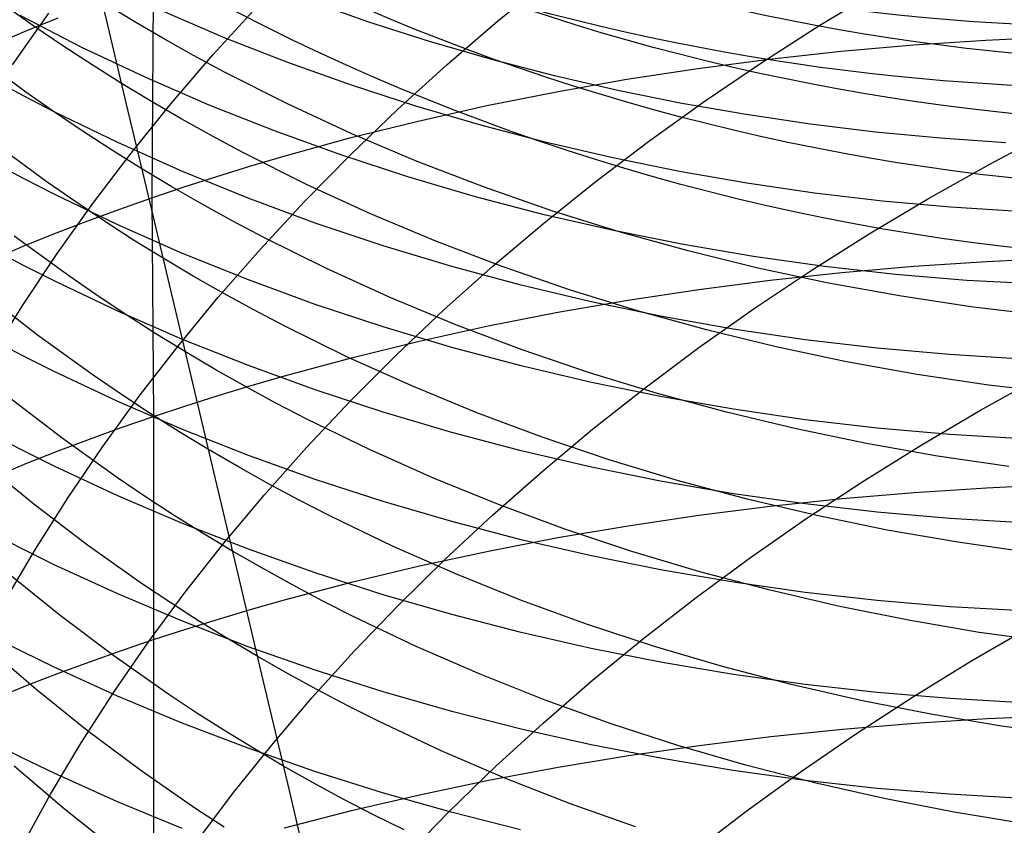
# Model space of a CAD drawing. Extents: x -383 to 1849, y -1185 to -529.
# Tile 171 of 256: x -374 to -367, y -950 to -945. Entities that reach past the tile are written whole.
import ezdxf

# ---------------------------------------------------------------- set-up
doc = ezdxf.new("R2010")
doc.units = 0
doc.layers.add('PREDEFINITO', color=7, linetype='CONTINUOUS')

msp = doc.modelspace()

# ---------------------------------------------------------------- linework, layer by layer
at = {"layer": 'PREDEFINITO'}
for p, q in [((-373.1521, -944.7566, 548.3878), (-373.2771, -944.2317, 549.8305)), ((-372.8385, -944.4946, 648.4875), (-372.8485, -945.9532, 649.8746)), ((-370.5132, -944.7598, 505.974), (-370.1604, -944.4726, 505.7881)), ((-368.3346, -944.7876, 503.7071), (-367.934, -944.5461, 503.5663)), ((-373.6447, -944.7932, 546.7286), (-373.8372, -944.6573, 546.6665)), ((-372.9792, -944.7543, 548.3973), (-373.182, -944.6308, 548.3427)), ((-371.388, -944.7632, 598.4978), (-371.7994, -944.6185, 598.5582)), ((-373.7891, -945.0549, 510.8174), (-373.5442, -944.7051, 510.5739)), ((-373.3204, -944.937, 601.6376), (-373.7387, -944.7222, 601.7339)), ((-372.3522, -944.8733, 600.0485), (-372.7692, -944.6951, 600.1255)), ((-372.433, -944.9846, 508.4463), (-372.137, -944.6599, 508.2244)), ((-373.6926, -944.8229, 648.1526), (-373.4822, -944.737, 648.2405)), ((-373.0213, -945.3113, 546.9555), (-373.1521, -944.7566, 548.3878)), ((-372.7741, -944.8742, 548.451), (-372.9792, -944.7543, 548.3973)), ((-370.9719, -944.8964, 598.4414), (-371.388, -944.7632, 598.4978)), ((-370.8557, -945.0543, 506.1685), (-370.5132, -944.7598, 505.974)), ((-368.7263, -945.0382, 503.8582), (-368.3346, -944.7876, 503.7071)), ((-374.1072, -945.0021, 647.9685), (-373.6926, -944.8229, 648.1526)), ((-373.4497, -944.9258, 546.7896), (-373.6447, -944.7932, 546.7286)), ((-373.2522, -945.055, 546.8496), (-373.4497, -944.9258, 546.7896)), ((-372.5666, -944.9907, 548.5037), (-372.7741, -944.8742, 548.451)), ((-371.9289, -945.0393, 599.9761), (-372.3522, -944.8733, 600.0485)), ((-370.5513, -945.0182, 598.3891), (-370.9719, -944.8964, 598.4414)), ((-368.1907, -944.9626, 650.8745), (-367.7025, -944.9197, 650.9106)), ((-367.7025, -944.9197, 650.9106), (-367.2125, -944.8869, 650.9351)), ((-367.2125, -944.8869, 650.9351), (-366.7211, -944.8642, 650.9482)), ((-373.6994, -945.2392, 545.23), (-374.0762, -944.9604, 545.0959)), ((-372.8941, -945.1386, 601.5466), (-373.3204, -944.937, 601.6376)), ((-372.717, -945.3149, 508.6754), (-372.433, -944.9846, 508.4463)), ((-372.3569, -945.1036, 548.5554), (-372.5666, -944.9907, 548.5037)), ((-368.6764, -945.0157, 650.8269), (-368.1907, -944.9626, 650.8745)), ((-373.0523, -945.1808, 546.9087), (-373.2522, -945.055, 546.8496)), ((-371.4998, -945.1929, 599.9085), (-371.9289, -945.0393, 599.9761)), ((-371.1874, -945.3559, 506.3715), (-370.8557, -945.0543, 506.1685)), ((-370.1267, -945.1287, 598.3409), (-370.5513, -945.0182, 598.3891)), ((-369.1592, -945.0789, 650.7678), (-368.6764, -945.0157, 650.8269)), ((-369.109, -945.2974, 504.0192), (-368.7263, -945.0382, 503.8582)), ((-371.9311, -945.3188, 548.6557), (-372.3569, -945.1036, 548.5554)), ((-369.6385, -945.1524, 650.697), (-369.1592, -945.0789, 650.7678)), ((-373.7197, -945.2622, 603.1237), (-373.929, -945.1494, 603.1768)), ((-372.8499, -945.3031, 546.9667), (-373.0523, -945.1808, 546.9087)), ((-372.4602, -945.3268, 601.461), (-372.8941, -945.1386, 601.5466)), ((-369.6986, -945.2277, 598.2969), (-370.1267, -945.1287, 598.3409)), ((-370.1136, -945.2361, 650.6146), (-369.6385, -945.1524, 650.697)), ((-373.5071, -945.3738, 545.2955), (-373.6994, -945.2392, 545.23)), ((-371.0653, -945.3341, 599.8456), (-371.4998, -945.1929, 599.9085)), ((-370.5842, -945.3299, 650.5206), (-370.1136, -945.2361, 650.6146)), ((-369.2672, -945.3152, 598.257), (-369.6986, -945.2277, 598.2969)), ((-373.5081, -945.3716, 603.0721), (-373.7197, -945.2622, 603.1237)), ((-372.8831, -945.8926, 545.5343), (-373.0213, -945.3113, 546.9555)), ((-372.9885, -945.6506, 508.9115), (-372.717, -945.3149, 508.6754)), ((-372.6451, -945.4219, 547.0236), (-372.8499, -945.3031, 546.9667)), ((-371.4971, -945.5199, 548.7518), (-371.9311, -945.3188, 548.6557)), ((-369.4822, -945.5649, 504.1899), (-369.109, -945.2974, 504.0192)), ((-368.8331, -945.3913, 598.2213), (-369.2672, -945.3152, 598.257)), ((-373.0786, -945.5801, 602.9733), (-373.5081, -945.3716, 603.0721)), ((-373.3123, -945.505, 545.36), (-373.5071, -945.3738, 545.2955)), ((-372.0194, -945.5016, 601.3807), (-372.4602, -945.3268, 601.461)), ((-371.508, -945.6641, 506.5826), (-371.1874, -945.3559, 506.3715)), ((-370.6259, -945.463, 599.7874), (-371.0653, -945.3341, 599.8456)), ((-371.0496, -945.4341, 650.4149), (-370.5842, -945.3299, 650.5206)), ((-368.3965, -945.4559, 598.1897), (-368.8331, -945.3913, 598.2213)), ((-372.438, -945.5372, 547.0795), (-372.6451, -945.4219, 547.0236)), ((-371.5093, -945.5484, 650.2975), (-371.0496, -945.4341, 650.4149)), ((-367.958, -945.509, 598.1624), (-368.3965, -945.4559, 598.1897)), ((-373.115, -945.633, 545.4234), (-373.3123, -945.505, 545.36)), ((-371.5721, -945.6631, 601.3059), (-372.0194, -945.5016, 601.3807)), ((-371.0554, -945.7068, 548.8439), (-371.4971, -945.5199, 548.7518)), ((-370.182, -945.5794, 599.734), (-370.6259, -945.463, 599.7874)), ((-367.5178, -945.5506, 598.1392), (-367.958, -945.509, 598.1624)), ((-367.1903, -945.727, 502.0315), (-366.7725, -945.5065, 501.9092)), ((-373.5547, -945.8478, 543.8055), (-373.9308, -945.5713, 543.6641)), ((-372.6411, -945.7751, 602.8802), (-373.0786, -945.5801, 602.9733)), ((-372.2286, -945.6491, 547.1343), (-372.438, -945.5372, 547.0795)), ((-371.9627, -945.673, 650.1683), (-371.5093, -945.5484, 650.2975)), ((-369.7342, -945.6835, 599.6853), (-370.182, -945.5794, 599.734)), ((-369.8456, -945.8403, 504.3699), (-369.4822, -945.5649, 504.1899)), ((-367.0765, -945.5806, 598.1203), (-367.5178, -945.5506, 598.1392)), ((-373.2473, -945.9914, 509.1543), (-372.9885, -945.6506, 508.9115)), ((-372.9151, -945.7575, 545.4858), (-373.115, -945.633, 545.4234)), ((-371.8035, -945.8622, 547.2407), (-372.2286, -945.6491, 547.1343)), ((-373.7197, -945.8209, 604.5073), (-373.9291, -945.7094, 604.5626)), ((-372.1868, -945.7392, 650.0993), (-371.9627, -945.673, 650.1683)), ((-371.8172, -945.9787, 506.8017), (-371.508, -945.6641, 506.5826)), ((-371.1188, -945.8112, 601.2365), (-371.5721, -945.6631, 601.3059)), ((-370.6068, -945.8795, 548.9317), (-371.0554, -945.7068, 548.8439)), ((-369.2828, -945.775, 599.6415), (-369.7342, -945.6835, 599.6853)), ((-372.7128, -945.8785, 545.5471), (-372.9151, -945.7575, 545.4858)), ((-372.1962, -945.9563, 602.7929), (-372.6411, -945.7751, 602.8802)), ((-372.4092, -945.808, 650.0274), (-372.1868, -945.7392, 650.0993)), ((-368.8283, -945.8541, 599.6025), (-369.2828, -945.775, 599.6415)), ((-367.6001, -945.957, 502.1647), (-367.1903, -945.727, 502.0315)), ((-373.5081, -945.9291, 604.4537), (-373.7197, -945.8209, 604.5073)), ((-373.3627, -945.9812, 543.8747), (-373.5547, -945.8478, 543.8055)), ((-372.6298, -945.8793, 649.9525), (-372.4092, -945.808, 650.0274)), ((-370.6601, -945.9459, 601.1726), (-371.1188, -945.8112, 601.2365)), ((-370.199, -946.1234, 504.5591), (-369.8456, -945.8403, 504.3699)), ((-368.3712, -945.9206, 599.5683), (-368.8283, -945.8541, 599.6025)), ((-372.7384, -946.5015, 544.1256), (-372.8831, -945.8926, 545.5343)), ((-372.8485, -945.9532, 649.8746), (-372.6298, -945.8793, 649.9525)), ((-372.5082, -945.9961, 545.6072), (-372.7128, -945.8785, 545.5471)), ((-371.3702, -946.0613, 547.3428), (-371.8035, -945.8622, 547.2407)), ((-370.1515, -946.038, 549.0153), (-370.6068, -945.8795, 548.9317)), ((-367.9119, -945.9747, 599.5389), (-368.3712, -945.9206, 599.5683)), ((-373.0785, -946.1355, 604.3508), (-373.5081, -945.9291, 604.4537)), ((-373.1682, -946.1114, 543.9427), (-373.3627, -945.9812, 543.8747)), ((-373.0651, -946.0296, 649.7938), (-372.8485, -945.9532, 649.8746)), ((-372.8485, -945.9532, 649.8746), (-372.8381, -947.4311, 651.2402)), ((-371.7443, -946.1239, 602.7116), (-372.1962, -945.9563, 602.7929)), ((-372.1146, -946.2992, 507.0284), (-371.8172, -945.9787, 506.8017)), ((-370.1965, -946.0671, 601.1141), (-370.6601, -945.9459, 601.1726)), ((-368.0013, -946.1961, 502.3087), (-367.6001, -945.957, 502.1647)), ((-367.4509, -946.0162, 599.5144), (-367.9119, -945.9747, 599.5389)), ((-373.493, -946.3367, 509.4037), (-373.2473, -945.9914, 509.1543)), ((-373.2798, -946.1086, 649.7101), (-373.0651, -946.0296, 649.7938)), ((-372.3012, -946.1102, 545.6663), (-372.5082, -945.9961, 545.6072)), ((-369.6904, -946.1823, 549.0946), (-370.1515, -946.038, 549.0153)), ((-366.9886, -946.0451, 599.4948), (-367.4509, -946.0162, 599.5144)), ((-373.4924, -946.1901, 649.6235), (-373.2798, -946.1086, 649.7101)), ((-372.9711, -946.2382, 544.0096), (-373.1682, -946.1114, 543.9427)), ((-372.0919, -946.2208, 545.7242), (-372.3012, -946.1102, 545.6663)), ((-370.9293, -946.2464, 547.4405), (-371.3702, -946.0613, 547.3428)), ((-370.5419, -946.4136, 504.7572), (-370.199, -946.1234, 504.5591)), ((-369.7285, -946.1749, 601.061), (-370.1965, -946.0671, 601.1141)), ((-372.6409, -946.3283, 604.254), (-373.0785, -946.1355, 604.3508)), ((-371.2861, -946.2778, 602.636), (-371.7443, -946.1239, 602.7116)), ((-369.2567, -946.2692, 601.0135), (-369.7285, -946.1749, 601.061)), ((-369.2238, -946.3123, 549.1696), (-369.6904, -946.1823, 549.0946)), ((-373.4032, -946.4857, 542.3932), (-373.7787, -946.212, 542.2447)), ((-373.7029, -946.2741, 649.5341), (-373.4924, -946.1901, 649.6235)), ((-372.7716, -946.3616, 544.0754), (-372.9711, -946.2382, 544.0096)), ((-371.667, -946.4316, 545.8366), (-372.0919, -946.2208, 545.7242)), ((-370.4813, -946.4174, 547.5338), (-370.9293, -946.2464, 547.4405)), ((-368.3939, -946.4441, 502.463), (-368.0013, -946.1961, 502.3087)), ((-374.1175, -946.4492, 649.347), (-373.7029, -946.2741, 649.5341)), ((-373.7198, -946.4073, 605.88), (-373.9292, -946.2968, 605.9374)), ((-372.4, -946.6253, 507.2625), (-372.1146, -946.2992, 507.0284)), ((-370.8221, -946.418, 602.5664), (-371.2861, -946.2778, 602.636)), ((-368.7815, -946.3499, 600.9715), (-369.2567, -946.2692, 601.0135)), ((-368.7523, -946.428, 549.2402), (-369.2238, -946.3123, 549.1696)), ((-373.7253, -946.6863, 509.6592), (-373.493, -946.3367, 509.4037)), ((-372.5696, -946.4816, 544.14), (-372.7716, -946.3616, 544.0754)), ((-372.1959, -946.5076, 604.1633), (-372.6409, -946.3283, 604.254)), ((-368.3035, -946.4171, 600.9351), (-368.7815, -946.3499, 600.9715)), ((-367.698, -946.4152, 652.2993), (-367.2087, -946.3827, 652.3247)), ((-367.2087, -946.3827, 652.3247), (-366.7181, -946.3602, 652.3383)), ((-373.5081, -946.5144, 605.8242), (-373.7198, -946.4073, 605.88)), ((-371.2338, -946.6284, 545.9445), (-371.667, -946.4316, 545.8366)), ((-370.874, -946.7108, 504.9639), (-370.5419, -946.4136, 504.7572)), ((-370.3528, -946.5444, 602.5026), (-370.8221, -946.418, 602.5664)), ((-370.0268, -946.5743, 547.6226), (-370.4813, -946.4174, 547.5338)), ((-368.7773, -946.7006, 502.6275), (-368.3939, -946.4441, 502.463)), ((-368.2764, -946.5293, 549.3064), (-368.7523, -946.428, 549.2402)), ((-367.8233, -946.4707, 600.9042), (-368.3035, -946.4171, 600.9351)), ((-368.1854, -946.4575, 652.2622), (-367.698, -946.4152, 652.2993)), ((-373.0785, -946.7186, 605.7173), (-373.5081, -946.5144, 605.8242)), ((-373.2116, -946.6178, 542.4658), (-373.4032, -946.4857, 542.3932)), ((-372.5872, -947.1388, 542.7285), (-372.7384, -946.5015, 544.1256)), ((-372.3652, -946.5981, 544.2034), (-372.5696, -946.4816, 544.14)), ((-371.744, -946.6733, 604.0787), (-372.1959, -946.5076, 604.1633)), ((-369.1526, -946.5722, 652.1528), (-368.6705, -946.5099, 652.2134)), ((-368.6705, -946.5099, 652.2134), (-368.1854, -946.4575, 652.2622)), ((-367.3412, -946.5107, 600.8789), (-367.8233, -946.4707, 600.9042)), ((-366.8579, -946.5371, 600.8592), (-367.3412, -946.5107, 600.8789)), ((-369.8788, -946.657, 602.4448), (-370.3528, -946.5444, 602.5026)), ((-369.5664, -946.717, 547.7068), (-370.0268, -946.5743, 547.6226)), ((-369.6312, -946.6445, 652.0804), (-369.1526, -946.5722, 652.1528)), ((-367.7968, -946.6164, 549.3681), (-368.2764, -946.5293, 549.3064)), ((-373.6198, -946.8813, 540.84), (-373.9839, -946.5986, 540.6803)), ((-373.0174, -946.7466, 542.5373), (-373.2116, -946.6178, 542.4658)), ((-372.673, -946.9567, 507.5038), (-372.4, -946.6253, 507.2625)), ((-372.1585, -946.7111, 544.2657), (-372.3652, -946.5981, 544.2034)), ((-370.793, -946.8112, 546.0477), (-371.2338, -946.6284, 545.9445)), ((-370.1058, -946.7267, 651.9961), (-369.6312, -946.6445, 652.0804)), ((-367.314, -946.6891, 549.4253), (-367.7968, -946.6164, 549.3681)), ((-373.9439, -947.0399, 509.9207), (-373.7253, -946.6863, 509.6592)), ((-372.641, -946.9094, 605.6167), (-373.0785, -946.7186, 605.7173)), ((-371.9495, -946.8207, 544.3268), (-372.1585, -946.7111, 544.2657)), ((-371.2857, -946.8255, 604.0002), (-371.744, -946.6733, 604.0787)), ((-371.1951, -947.0144, 505.179), (-370.874, -946.7108, 504.9639)), ((-369.4007, -946.7558, 602.3929), (-369.8788, -946.657, 602.4448)), ((-369.1005, -946.8456, 547.7866), (-369.5664, -946.717, 547.7068)), ((-369.1514, -946.9651, 502.8019), (-368.7773, -946.7006, 502.6275)), ((-366.8285, -946.7474, 549.4779), (-367.314, -946.6891, 549.4253)), ((-372.8207, -946.8721, 542.6076), (-373.0174, -946.7466, 542.5373)), ((-370.5758, -946.819, 651.9), (-370.1058, -946.7267, 651.9961)), ((-368.9189, -946.8408, 602.347), (-369.4007, -946.7558, 602.3929)), ((-371.5251, -947.0294, 544.4454), (-371.9495, -946.8207, 544.3268)), ((-370.8216, -946.9641, 603.9278), (-371.2857, -946.8255, 604.0002)), ((-371.0407, -946.9213, 651.792), (-370.5758, -946.819, 651.9)), ((-370.3451, -946.9801, 546.1463), (-370.793, -946.8112, 546.0477)), ((-368.6297, -946.9601, 547.8616), (-369.1005, -946.8456, 547.7866)), ((-368.434, -946.912, 602.307), (-368.9189, -946.8408, 602.347)), ((-373.7196, -947.0211, 607.2413), (-373.929, -946.9118, 607.3009)), ((-373.2451, -947.1518, 540.9954), (-373.6198, -946.8813, 540.84)), ((-372.6215, -946.9942, 542.6766), (-372.8207, -946.8721, 542.6076)), ((-372.1959, -947.0869, 605.5224), (-372.641, -946.9094, 605.6167)), ((-371.4999, -947.0337, 651.672), (-371.0407, -946.9213, 651.792)), ((-367.9467, -946.9693, 602.2731), (-368.434, -946.912, 602.307)), ((-372.9333, -947.2929, 507.7519), (-372.673, -946.9567, 507.5038)), ((-370.3523, -947.0891, 603.8616), (-370.8216, -946.9641, 603.9278)), ((-369.8906, -947.1349, 546.2402), (-370.3451, -946.9801, 546.1463)), ((-369.5157, -947.2375, 502.9858), (-369.1514, -946.9651, 502.8019)), ((-368.1546, -947.0603, 547.9321), (-368.6297, -946.9601, 547.8616)), ((-367.4574, -947.0127, 602.2452), (-367.9467, -946.9693, 602.2731)), ((-373.508, -947.1272, 607.1834), (-373.7196, -947.0211, 607.2413)), ((-372.4198, -947.1128, 542.7445), (-372.6215, -946.9942, 542.6766)), ((-371.9529, -947.1561, 651.5401), (-371.4999, -947.0337, 651.672)), ((-371.0924, -947.2243, 544.5592), (-371.5251, -947.0294, 544.4454)), ((-371.5048, -947.3243, 505.4021), (-371.1951, -947.0144, 505.179)), ((-366.9666, -947.0422, 602.2233), (-367.4574, -947.0127, 602.2452)), ((-372.2157, -947.2281, 542.8112), (-372.4198, -947.1128, 542.7445)), ((-371.744, -947.2509, 605.4345), (-372.1959, -947.0869, 605.5224)), ((-369.8782, -947.2005, 603.8016), (-370.3523, -947.0891, 603.8616)), ((-367.6757, -947.1463, 547.9978), (-368.1546, -947.0603, 547.9321)), ((-373.0784, -947.3294, 607.0724), (-373.508, -947.1272, 607.1834)), ((-373.0538, -947.2823, 541.0714), (-373.2451, -947.1518, 540.9954)), ((-372.4293, -947.8036, 541.3456), (-372.5872, -947.1388, 542.7285)), ((-372.1769, -947.221, 651.4696), (-371.9529, -947.1561, 651.5401)), ((-369.4302, -947.2757, 546.3293), (-369.8906, -947.1349, 546.2402)), ((-367.1935, -947.2181, 548.0587), (-367.6757, -947.1463, 547.9978)), ((-367.2483, -947.3877, 500.7884), (-366.8378, -947.1602, 500.6526)), ((-372.3992, -947.2885, 651.3961), (-372.1769, -947.221, 651.4696)), ((-372.0093, -947.3399, 542.8766), (-372.2157, -947.2281, 542.8112)), ((-371.2857, -947.4016, 605.353), (-371.744, -947.2509, 605.4345)), ((-370.652, -947.4052, 544.6681), (-371.0924, -947.2243, 544.5592)), ((-369.4, -947.2982, 603.7478), (-369.8782, -947.2005, 603.8016)), ((-369.8699, -947.5173, 503.1791), (-369.5157, -947.2375, 502.9858)), ((-366.7086, -947.2755, 548.1148), (-367.1935, -947.2181, 548.0587)), ((-373.4552, -947.577, 539.4483), (-373.8186, -947.2975, 539.2814)), ((-373.1805, -947.6336, 508.0067), (-372.9333, -947.2929, 507.7519)), ((-372.86, -947.4095, 541.1461), (-373.0538, -947.2823, 541.0714)), ((-372.6196, -947.3585, 651.3196), (-372.3992, -947.2885, 651.3961)), ((-368.9642, -947.4024, 546.4136), (-369.4302, -947.2757, 546.3293)), ((-368.9182, -947.3822, 603.7002), (-369.4, -947.2982, 603.7478)), ((-372.6409, -947.5183, 606.968), (-373.0784, -947.3294, 607.0724)), ((-372.8381, -947.4311, 651.2402), (-372.6196, -947.3585, 651.3196)), ((-371.8006, -947.4482, 542.9408), (-372.0093, -947.3399, 542.8766)), ((-371.8028, -947.6399, 505.6331), (-371.5048, -947.3243, 505.4021)), ((-368.4333, -947.4525, 603.6589), (-368.9182, -947.3822, 603.7002)), ((-373.0547, -947.5061, 651.1577), (-372.8381, -947.4311, 651.2402)), ((-372.6636, -947.5335, 541.2197), (-372.86, -947.4095, 541.1461)), ((-372.8381, -947.4311, 651.2402), (-372.8364, -948.9384, 652.5726)), ((-371.3768, -947.6546, 543.0654), (-371.8006, -947.4482, 542.9408)), ((-370.8217, -947.5387, 605.278), (-371.2857, -947.4016, 605.353)), ((-370.2046, -947.5722, 544.7721), (-370.652, -947.4052, 544.6681)), ((-368.4934, -947.5151, 546.493), (-368.9642, -947.4024, 546.4136)), ((-367.9459, -947.5091, 603.6239), (-368.4333, -947.4525, 603.6589)), ((-367.6504, -947.6243, 500.9351), (-367.2483, -947.3877, 500.7884)), ((-373.2692, -947.5836, 651.0722), (-373.0547, -947.5061, 651.1577)), ((-372.1959, -947.694, 606.8702), (-372.6409, -947.5183, 606.968)), ((-370.2138, -947.8041, 503.3815), (-369.8699, -947.5173, 503.1791)), ((-368.0182, -947.6136, 546.5674), (-368.4934, -947.5151, 546.493)), ((-367.4565, -947.5519, 603.5951), (-367.9459, -947.5091, 603.6239)), ((-373.7196, -947.6611, 608.5911), (-373.929, -947.5528, 608.6529)), ((-373.4818, -947.6636, 650.9838), (-373.2692, -947.5836, 651.0722)), ((-373.0811, -947.8443, 539.6106), (-373.4552, -947.577, 539.4483)), ((-372.4647, -947.6541, 541.292), (-372.6636, -947.5335, 541.2197)), ((-370.3523, -947.6624, 605.2093), (-370.8217, -947.5387, 605.278)), ((-369.7505, -947.7253, 544.8711), (-370.2046, -947.5722, 544.7721)), ((-366.9657, -947.581, 603.5726), (-367.4565, -947.5519, 603.5951)), ((-373.4144, -947.9785, 508.2679), (-373.1805, -947.6336, 508.0067)), ((-372.0887, -947.9611, 505.8717), (-371.8028, -947.6399, 505.6331)), ((-368.0439, -947.8694, 501.0924), (-367.6504, -947.6243, 500.9351)), ((-367.5391, -947.6981, 546.6369), (-368.0182, -947.6136, 546.5674)), ((-373.508, -947.7661, 608.531), (-373.7196, -947.6611, 608.5911)), ((-373.6922, -947.746, 650.8926), (-373.4818, -947.6636, 650.9838)), ((-372.2634, -947.7713, 541.3631), (-372.4647, -947.6541, 541.292)), ((-371.7439, -947.8564, 606.7791), (-372.1959, -947.694, 606.8702)), ((-370.9446, -947.8472, 543.1849), (-371.3768, -947.6546, 543.0654)), ((-369.8783, -947.7725, 605.1471), (-370.3523, -947.6624, 605.2093)), ((-367.0568, -947.7683, 546.7014), (-367.5391, -947.6981, 546.6369)), ((-374.1067, -947.9178, 650.7016), (-373.6922, -947.746, 650.8926)), ((-373.6466, -948.0229, 537.8969), (-373.9984, -947.7351, 537.7184)), ((-373.0785, -947.9662, 608.416), (-373.508, -947.7661, 608.531)), ((-372.0597, -947.8852, 541.4328), (-372.2634, -947.7713, 541.3631)), ((-369.4001, -947.8692, 605.0914), (-369.8783, -947.7725, 605.1471)), ((-369.2904, -947.8644, 544.9651), (-369.7505, -947.7253, 544.8711)), ((-372.8902, -947.9732, 539.6899), (-373.0811, -947.8443, 539.6106)), ((-372.2655, -948.4949, 539.9757), (-372.4293, -947.8036, 541.3456)), ((-370.5048, -948.026, 543.2994), (-370.9446, -947.8472, 543.1849)), ((-370.547, -948.0976, 503.5927), (-370.2138, -947.8041, 503.3815)), ((-371.8536, -947.9956, 541.5013), (-372.0597, -947.8852, 541.4328)), ((-371.2857, -948.0054, 606.6946), (-371.7439, -947.8564, 606.7791)), ((-368.9183, -947.9522, 605.0421), (-369.4001, -947.8692, 605.0914)), ((-368.8249, -947.9895, 545.054), (-369.2904, -947.8644, 544.9651)), ((-368.4284, -948.1229, 501.26), (-368.0439, -947.8694, 501.0924)), ((-367.6968, -947.9436, 653.6519), (-367.2076, -947.9117, 653.6778)), ((-367.2076, -947.9117, 653.6778), (-366.7171, -947.8895, 653.6919)), ((-373.6345, -948.3272, 508.5351), (-373.4144, -947.9785, 508.2679)), ((-372.641, -948.1532, 608.3078), (-373.0785, -947.9662, 608.416)), ((-372.6967, -948.099, 539.768), (-372.8902, -947.9732, 539.6899)), ((-372.3622, -948.2873, 506.1176), (-372.0887, -947.9611, 505.8717)), ((-368.4334, -948.0217, 604.9994), (-368.9183, -947.9522, 605.0421)), ((-368.6691, -948.0366, 653.5641), (-368.1842, -947.9852, 653.614)), ((-368.1842, -947.9852, 653.614), (-367.6968, -947.9436, 653.6519)), ((-373.284, -948.2991, 538.0708), (-373.6466, -948.0229, 537.8969)), ((-371.6452, -948.1026, 541.5685), (-371.8536, -947.9956, 541.5013)), ((-370.8216, -948.1412, 606.6168), (-371.2857, -948.0054, 606.6946)), ((-370.0579, -948.1909, 543.4087), (-370.5048, -948.026, 543.2994)), ((-369.1512, -948.0977, 653.5023), (-368.6691, -948.0366, 653.5641)), ((-368.3543, -948.1006, 545.1377), (-368.8249, -947.9895, 545.054)), ((-367.946, -948.0776, 604.9633), (-368.4334, -948.0217, 604.9994)), ((-372.5006, -948.2215, 539.8448), (-372.6967, -948.099, 539.768)), ((-371.222, -948.3064, 541.699), (-371.6452, -948.1026, 541.5685)), ((-370.8691, -948.3975, 503.8124), (-370.547, -948.0976, 503.5927)), ((-369.6297, -948.1685, 653.4285), (-369.1512, -948.0977, 653.5023)), ((-367.8794, -948.1977, 545.2163), (-368.3543, -948.1006, 545.1377)), ((-367.4567, -948.1199, 604.9336), (-367.946, -948.0776, 604.9633)), ((-372.196, -948.327, 608.2066), (-372.641, -948.1532, 608.3078)), ((-370.3522, -948.2636, 606.5457), (-370.8216, -948.1412, 606.6168)), ((-370.1043, -948.2491, 653.3426), (-369.6297, -948.1685, 653.4285)), ((-368.8035, -948.3843, 501.4378), (-368.4284, -948.1229, 501.26)), ((-366.9659, -948.1485, 604.9106), (-367.4567, -948.1199, 604.9336)), ((-373.7197, -948.328, 609.9281), (-373.929, -948.2209, 609.992)), ((-372.3021, -948.3406, 539.9204), (-372.5006, -948.2215, 539.8448)), ((-370.5742, -948.3395, 653.2446), (-370.1043, -948.2491, 653.3426)), ((-369.6043, -948.342, 543.5128), (-370.0579, -948.1909, 543.4087)), ((-367.4007, -948.2807, 545.2897), (-367.8794, -948.1977, 545.2163)), ((-372.9107, -948.5632, 538.2399), (-373.284, -948.2991, 538.0708)), ((-372.6231, -948.6182, 506.3705), (-372.3622, -948.2873, 506.1176)), ((-370.7904, -948.4965, 541.8242), (-371.222, -948.3064, 541.699)), ((-369.8782, -948.3726, 606.4813), (-370.3522, -948.2636, 606.5457)), ((-366.9186, -948.3497, 545.3577), (-367.4007, -948.2807, 545.2897)), ((-373.8407, -948.6793, 508.8083), (-373.6345, -948.3272, 508.5351)), ((-373.5081, -948.4318, 609.866), (-373.7197, -948.328, 609.9281)), ((-372.101, -948.4564, 539.9946), (-372.3021, -948.3406, 539.9204)), ((-371.7441, -948.4876, 608.1122), (-372.196, -948.327, 608.2066)), ((-371.0391, -948.4396, 653.1345), (-370.5742, -948.3395, 653.2446)), ((-369.4, -948.4682, 606.4236), (-369.8782, -948.3726, 606.4813)), ((-369.1447, -948.4793, 543.6116), (-369.6043, -948.342, 543.5128)), ((-369.169, -948.6533, 501.6253), (-368.8035, -948.3843, 501.4378)), ((-373.0786, -948.6296, 609.747), (-373.5081, -948.4318, 609.866)), ((-371.4983, -948.5496, 653.0123), (-371.0391, -948.4396, 653.1345)), ((-371.1799, -948.7035, 504.0403), (-370.8691, -948.3975, 503.8124)), ((-373.4673, -948.7751, 536.5274), (-373.8181, -948.4907, 536.3417)), ((-372.0953, -949.2124, 538.62), (-372.2655, -948.4949, 539.9757)), ((-371.8976, -948.5688, 540.0675), (-372.101, -948.4564, 539.9946)), ((-371.2859, -948.6351, 608.0248), (-371.7441, -948.4876, 608.1122)), ((-370.3512, -948.6729, 541.9442), (-370.7904, -948.4965, 541.8242)), ((-368.9182, -948.5504, 606.3728), (-369.4, -948.4682, 606.4236)), ((-368.6796, -948.6026, 543.7051), (-369.1447, -948.4793, 543.6116)), ((-372.7201, -948.6905, 538.3226), (-372.9107, -948.5632, 538.2399)), ((-371.9513, -948.6694, 652.878), (-371.4983, -948.5496, 653.0123)), ((-371.6918, -948.6779, 540.139), (-371.8976, -948.5688, 540.0675)), ((-368.4333, -948.6191, 606.3287), (-368.9182, -948.5504, 606.3728)), ((-372.6411, -948.8144, 609.6352), (-373.0786, -948.6296, 609.747)), ((-372.8709, -948.9536, 506.6303), (-372.6231, -948.6182, 506.3705)), ((-370.8218, -948.7693, 607.9443), (-371.2859, -948.6351, 608.0248)), ((-368.2095, -948.712, 543.7933), (-368.6796, -948.6026, 543.7051)), ((-367.9459, -948.6743, 606.2914), (-368.4333, -948.6191, 606.3287)), ((-372.527, -948.8147, 538.404), (-372.7201, -948.6905, 538.3226)), ((-372.1753, -948.733, 652.8062), (-371.9513, -948.6694, 652.878)), ((-371.4837, -948.7835, 540.2092), (-371.6918, -948.6779, 540.139)), ((-371.479, -949.015, 504.2763), (-371.1799, -948.7035, 504.0403)), ((-369.9048, -948.8356, 542.0587), (-370.3512, -948.6729, 541.9442)), ((-369.5245, -948.9295, 501.8224), (-369.169, -948.6533, 501.6253)), ((-367.7349, -948.8075, 543.8759), (-368.2095, -948.712, 543.7933)), ((-367.4566, -948.716, 606.2609), (-367.9459, -948.6743, 606.2914)), ((-366.9658, -948.7442, 606.2373), (-367.4566, -948.716, 606.2609)), ((-373.1057, -949.0479, 536.7083), (-373.4673, -948.7751, 536.5274)), ((-372.3975, -948.799, 652.7314), (-372.1753, -948.733, 652.8062)), ((-371.061, -948.9846, 540.3456), (-371.4837, -948.7835, 540.2092)), ((-370.3525, -948.8903, 607.8707), (-370.8218, -948.7693, 607.9443)), ((-372.1962, -948.9863, 609.5305), (-372.6411, -948.8144, 609.6352)), ((-372.6179, -948.8675, 652.6536), (-372.3975, -948.799, 652.7314)), ((-372.3313, -948.9356, 538.4841), (-372.527, -948.8147, 538.404)), ((-369.4517, -948.9846, 542.1678), (-369.9048, -948.8356, 542.0587)), ((-367.2566, -948.8891, 543.9531), (-367.7349, -948.8075, 543.8759)), ((-373.7207, -949.0213, 611.2511), (-373.9299, -948.9154, 611.3171)), ((-372.8364, -948.9384, 652.5726), (-372.6179, -948.8675, 652.6536)), ((-369.8785, -948.998, 607.8042), (-370.3525, -948.8903, 607.8707)), ((-367.3137, -949.0849, 499.5925), (-366.9113, -948.8515, 499.4435)), ((-366.7748, -948.9567, 544.0247), (-367.2566, -948.8891, 543.9531)), ((-373.6323, -949.2732, 534.9803), (-373.971, -948.9814, 534.7829)), ((-373.1054, -949.293, 506.8965), (-372.8709, -948.9536, 506.6303)), ((-373.053, -949.0119, 652.4887), (-372.8364, -948.9384, 652.5726)), ((-372.8364, -948.9384, 652.5726), (-372.8374, -950.473, 653.8736)), ((-372.1331, -949.0533, 538.5629), (-372.3313, -948.9356, 538.4841)), ((-369.8697, -949.2127, 502.0287), (-369.5245, -948.9295, 501.8224)), ((-373.5093, -949.1239, 611.1869), (-373.7207, -949.0213, 611.2511)), ((-373.2675, -949.0877, 652.4017), (-373.053, -949.0119, 652.4887)), ((-372.7335, -949.3088, 536.8843), (-373.1057, -949.0479, 536.7083)), ((-371.7443, -949.145, 609.433), (-372.1962, -948.9863, 609.5305)), ((-371.766, -949.3319, 504.52), (-371.479, -949.015, 504.2763)), ((-370.63, -949.1722, 540.4764), (-371.061, -948.9846, 540.3456)), ((-369.4003, -949.0924, 607.7447), (-369.8785, -948.998, 607.8042)), ((-368.9926, -949.1199, 542.2714), (-369.4517, -948.9846, 542.1678)), ((-373.4801, -949.1659, 652.3117), (-373.2675, -949.0877, 652.4017)), ((-371.9324, -949.1675, 538.6402), (-372.1331, -949.0533, 538.5629)), ((-368.9185, -949.1735, 607.6922), (-369.4003, -949.0924, 607.7447)), ((-367.7074, -949.3267, 499.7523), (-367.3137, -949.0849, 499.5925)), ((-373.6905, -949.2465, 652.2188), (-373.4801, -949.1659, 652.3117)), ((-373.0801, -949.3195, 611.064), (-373.5093, -949.1239, 611.1869)), ((-371.7293, -949.2785, 538.7162), (-371.9324, -949.1675, 538.6402)), ((-371.2861, -949.2907, 609.3426), (-371.7443, -949.145, 609.433)), ((-370.1913, -949.3462, 540.6017), (-370.63, -949.1722, 540.4764)), ((-368.5279, -949.2413, 542.3694), (-368.9926, -949.1199, 542.2714)), ((-368.4336, -949.2413, 607.6468), (-368.9185, -949.1735, 607.6922)), ((-374.105, -949.4146, 652.0244), (-373.6905, -949.2465, 652.2188)), ((-371.919, -949.957, 537.2793), (-372.0953, -949.2124, 538.62)), ((-370.2042, -949.5024, 502.2439), (-369.8697, -949.2127, 502.0287)), ((-368.0582, -949.3491, 542.4618), (-368.5279, -949.2413, 542.3694)), ((-367.9462, -949.2957, 607.6085), (-368.4336, -949.2413, 607.6468)), ((-373.2824, -949.554, 535.1731), (-373.6323, -949.2732, 534.9803)), ((-373.3262, -949.6361, 507.1691), (-373.1054, -949.293, 506.8965)), ((-372.5434, -949.4346, 536.9704), (-372.7335, -949.3088, 536.8843)), ((-371.5238, -949.3861, 538.7908), (-371.7293, -949.2785, 538.7162)), ((-370.8221, -949.4233, 609.2595), (-371.2861, -949.2907, 609.3426)), ((-367.4568, -949.3368, 607.5772), (-367.9462, -949.2957, 607.6085)), ((-372.643, -949.5022, 610.9484), (-373.0801, -949.3195, 611.064)), ((-372.0407, -949.6538, 504.7711), (-371.766, -949.3319, 504.52)), ((-369.7453, -949.5067, 540.7214), (-370.1913, -949.3462, 540.6017)), ((-368.0922, -949.5765, 499.9227), (-367.7074, -949.3267, 499.7523)), ((-367.5841, -949.443, 542.5486), (-368.0582, -949.3491, 542.4618)), ((-366.9661, -949.3645, 607.5531), (-367.4568, -949.3368, 607.5772)), ((-372.3508, -949.5573, 537.0551), (-372.5434, -949.4346, 536.9704)), ((-371.3161, -949.4903, 538.864), (-371.5238, -949.3861, 538.7908)), ((-370.3528, -949.5428, 609.1836), (-370.8221, -949.4233, 609.2595)), ((-367.1061, -949.523, 542.6295), (-367.5841, -949.443, 542.5486)), ((-367.2034, -949.4711, 654.9956), (-366.7124, -949.4494, 655.0099)), ((-372.1984, -949.6721, 610.8403), (-372.643, -949.5022, 610.9484)), ((-370.894, -949.6887, 539.0061), (-371.3161, -949.4903, 538.864)), ((-370.5278, -949.7983, 502.4679), (-370.2042, -949.5024, 502.2439)), ((-369.2928, -949.6535, 540.8355), (-369.7453, -949.5067, 540.7214)), ((-368.181, -949.5429, 654.9309), (-367.6932, -949.5023, 654.9693)), ((-367.6932, -949.5023, 654.9693), (-367.2034, -949.4711, 654.9956)), ((-372.9217, -949.8233, 535.3609), (-373.2824, -949.554, 535.1731)), ((-372.1556, -949.6767, 537.1384), (-372.3508, -949.5573, 537.0551)), ((-369.8788, -949.6492, 609.115), (-370.3528, -949.5428, 609.1836)), ((-368.6665, -949.593, 654.8803), (-368.181, -949.5429, 654.9309)), ((-368.4677, -949.8341, 500.1032), (-368.0922, -949.5765, 499.9227)), ((-366.6247, -949.5893, 542.7047), (-367.1061, -949.523, 542.6295)), ((-373.7207, -949.7396, 612.5595), (-373.9299, -949.6351, 612.6276)), ((-373.533, -949.9826, 507.4476), (-373.3262, -949.6361, 507.1691)), ((-369.4007, -949.7425, 609.0536), (-369.8788, -949.6492, 609.115)), ((-369.149, -949.6526, 654.8175), (-368.6665, -949.593, 654.8803)), ((-372.3028, -949.9802, 505.0294), (-372.0407, -949.6538, 504.7711)), ((-371.7469, -949.8291, 610.7396), (-372.1984, -949.6721, 610.8403)), ((-371.9579, -949.7929, 537.2204), (-372.1556, -949.6767, 537.1384)), ((-370.4637, -949.8736, 539.1425), (-370.894, -949.6887, 539.0061)), ((-369.628, -949.7217, 654.7426), (-369.149, -949.6526, 654.8175)), ((-368.8341, -949.7866, 540.9438), (-369.2928, -949.6535, 540.8355)), ((-373.5093, -949.8409, 612.4933), (-373.7207, -949.7396, 612.5595)), ((-370.103, -949.8003, 654.6554), (-369.628, -949.7217, 654.7426)), ((-368.9189, -949.8225, 608.9995), (-369.4007, -949.7425, 609.0536)), ((-373.4407, -950.082, 533.6352), (-373.7785, -949.7942, 533.4306)), ((-373.0801, -950.0341, 612.3665), (-373.5093, -949.8409, 612.4933)), ((-372.5503, -950.0807, 535.5436), (-372.9217, -949.8233, 535.3609)), ((-371.7578, -949.9057, 537.3009), (-371.9579, -949.7929, 537.2204)), ((-371.2891, -949.9732, 610.6463), (-371.7469, -949.8291, 610.7396)), ((-370.84, -950.1001, 502.7003), (-370.5278, -949.7983, 502.4679)), ((-370.5734, -949.8885, 654.5559), (-370.103, -949.8003, 654.6554)), ((-368.434, -949.8894, 608.9528), (-368.9189, -949.8225, 608.9995)), ((-368.3698, -949.9062, 541.0462), (-368.8341, -949.7866, 540.9438)), ((-368.8336, -950.0991, 500.2938), (-368.4677, -949.8341, 500.1032)), ((-371.5552, -950.0153, 537.38), (-371.7578, -949.9057, 537.3009)), ((-371.0387, -949.9862, 654.4442), (-370.5734, -949.8885, 654.5559)), ((-370.0256, -950.0451, 539.2732), (-370.4637, -949.8736, 539.1425)), ((-367.9467, -949.9431, 608.9133), (-368.434, -949.8894, 608.9528)), ((-367.9005, -950.012, 541.1429), (-368.3698, -949.9062, 541.0462)), ((-372.5519, -950.3109, 505.2947), (-372.3028, -949.9802, 505.0294)), ((-371.7363, -950.7273, 535.9532), (-371.919, -949.957, 537.2793)), ((-370.8256, -950.1043, 610.5605), (-371.2891, -949.9732, 610.6463)), ((-367.4574, -949.9835, 608.8813), (-367.9467, -949.9431, 608.9133)), ((-373.7255, -950.332, 507.7319), (-373.533, -949.9826, 507.4476)), ((-372.6429, -950.2145, 612.2474), (-373.0801, -950.0341, 612.3665)), ((-371.3503, -950.1215, 537.4577), (-371.5552, -950.0153, 537.38)), ((-371.4983, -950.0935, 654.3201), (-371.0387, -949.9862, 654.4442)), ((-369.5802, -950.203, 539.398), (-370.0256, -950.0451, 539.2732)), ((-367.4268, -950.1042, 541.2336), (-367.9005, -950.012, 541.1429)), ((-366.9666, -950.0107, 608.8566), (-367.4574, -949.9835, 608.8813)), ((-373.0917, -950.359, 533.8349), (-373.4407, -950.082, 533.6352)), ((-372.3606, -950.2048, 535.633), (-372.5503, -950.0807, 535.5436)), ((-371.9516, -950.2104, 654.1837), (-371.4983, -950.0935, 654.3201)), ((-371.1406, -950.4073, 502.9408), (-370.84, -950.1001, 502.7003)), ((-370.3567, -950.2225, 610.4821), (-370.8256, -950.1043, 610.5605)), ((-369.1895, -950.371, 500.494), (-368.8336, -950.0991, 500.2938)), ((-366.9491, -950.1826, 541.3183), (-367.4268, -950.1042, 541.2336)), ((-371.143, -950.2244, 537.5339), (-371.3503, -950.1215, 537.4577))]:
    msp.add_line(p, q, dxfattribs=at)
at = {"layer": 'PREDEFINITO', "extrusion": (-0.016833, 0.307513, -0.951395)}
msp.add_arc((416.4254, -680.2015, -850.7398), 14.979, 55.83898, 295.27303, dxfattribs=at)
at = {"layer": 'PREDEFINITO', "extrusion": (-0.016807, 0.326121, -0.945179)}
msp.add_arc((413.5432, -664.5931, -866.0818), 14.9744, 51.68409, 297.64988, dxfattribs=at)
at = {"layer": 'PREDEFINITO', "extrusion": (0.060851, -0.293849, -0.953913)}
msp.add_arc((-546.4117, 964.0986, -269.7395), 14.953, 35.41266, 135.06221, dxfattribs=at)
at = {"layer": 'PREDEFINITO', "extrusion": (0.056405, -0.275053, -0.959773)}
msp.add_arc((-544.8139, 959.3536, -290.5852), 14.9755, 41.40039, 134.83054, dxfattribs=at)
at = {"layer": 'PREDEFINITO', "extrusion": (0.051905, -0.256186, -0.965233)}
msp.add_arc((-542.848, 954.449, -311.2564), 14.987, 44.79781, 134.63508, dxfattribs=at)
at = {"layer": 'PREDEFINITO', "extrusion": (0.047406, -0.237251, -0.970291)}
msp.add_arc((-540.6177, 949.3408, -331.7682), 14.9754, 48.08942, 134.48204, dxfattribs=at)

doc.saveas('drawing.dxf')
